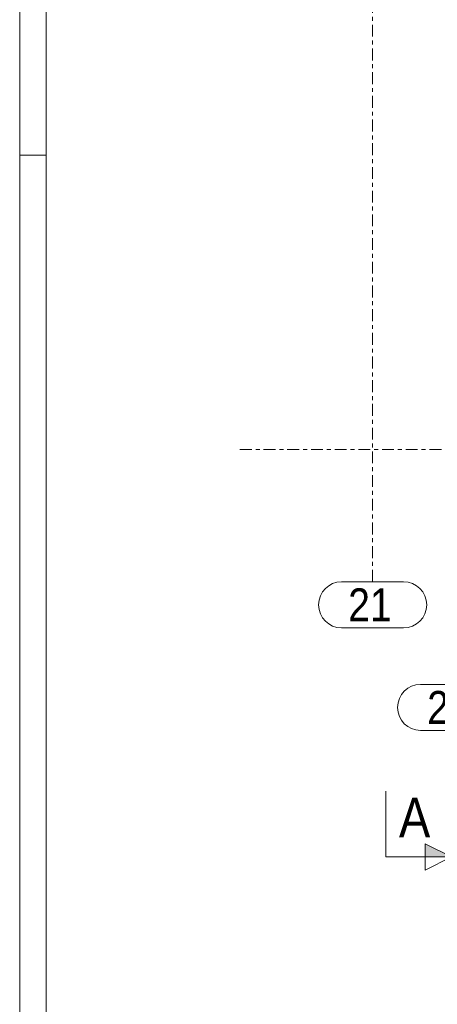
# Model space of a CAD drawing. Header units: millimetres. Extents: x 581 to 1768, y 561 to 1400.
# Tile 2 of 91: x 581 to 645, y 729 to 879. Entities that reach past the tile are written whole.
import ezdxf

# ---------------------------------------------------------------- set-up
doc = ezdxf.new("R2010")
doc.units = ezdxf.units.MM
doc.header["$LTSCALE"] = 0.6
doc.linetypes.add('XKITLINE00', pattern=[0])
doc.linetypes.add('XKITLINE03', pattern=[6, 3, -1, 1, -1])
for name, color, linetype, lineweight in [('DrawingSheet', 5, 'Continuous', 0), ('S-GRID', 1, 'Continuous', 0), ('Section', 6, 'Continuous', 0)]:
    doc.layers.add(name, color=color, linetype=linetype, lineweight=lineweight)
doc.styles.add('ARIAL', font='ARIAL.TTF')

msp = doc.modelspace()

# ---------------------------------------------------------------- hatches: boundary and pattern name
at = {"layer": 'Section'}
msp.add_hatch(color=6, dxfattribs=at).paths.add_polyline_path([(642.8, 753.38), (646.8, 751.38), (642.8, 751.38)], flags=17)

# ---------------------------------------------------------------- linework, layer by layer
at = {"layer": 'DrawingSheet', "color": 2, "linetype": 'XKITLINE00', "lineweight": 0}
for p, q in [((581.18, 1400), (581.18, 561)), ((585.18, 858), (581.18, 858))]:
    msp.add_line(p, q, dxfattribs=at)
at = {"layer": 'DrawingSheet', "color": 3, "linetype": 'XKITLINE00', "lineweight": 0}
msp.add_line((585.18, 1396), (585.18, 565), dxfattribs=at)
at = {"layer": 'S-GRID', "color": 1, "linetype": 'XKITLINE03', "lineweight": 0}
for p, q in [((634.8, 793.19), (634.8, 1171.54)), ((614.64, 813.26), (876.86, 813.26))]:
    msp.add_line(p, q, dxfattribs=at)
at = {"layer": 'S-GRID', "color": 1, "linetype": 'XKITLINE00', "lineweight": 0}
for p, q in [((630.09, 793.19), (639.51, 793.19)), ((630.09, 786.19), (639.51, 786.19)), ((642.09, 777.6), (651.51, 777.6)), ((642.09, 770.6), (651.51, 770.6))]:
    msp.add_line(p, q, dxfattribs=at)
for centre, start, end in [((630.09, 789.69), 90, 270), ((639.51, 789.69), 270, 90), ((642.09, 774.1), 90, 270)]:
    msp.add_arc(centre, 3.5, start, end, dxfattribs=at)
at = {"layer": 'Section', "color": 6, "linetype": 'XKITLINE00', "lineweight": 0}
for p, q in [((636.8, 751.38), (636.8, 761.38)), ((646.8, 751.38), (642.8, 753.38)), ((642.8, 753.38), (642.8, 749.38)), ((636.8, 751.38), (646.8, 751.38)), ((646.8, 751.38), (642.8, 749.38))]:
    msp.add_line(p, q, dxfattribs=at)

# ---------------------------------------------------------------- texts
at = {"layer": 'S-GRID', "color": 7, "style": 'ARIAL', "width": 0.85}
for s, p in [('21', (631.09, 787.19)), ('22', (643.09, 771.6))]:
    msp.add_text(s, height=5, dxfattribs=at).set_placement(p)
at = {"layer": 'Section', "color": 6, "style": 'ARIAL', "width": 0.85}
msp.add_text('A', height=6, dxfattribs=at).set_placement((638.8, 754.38))

doc.saveas('drawing.dxf')
